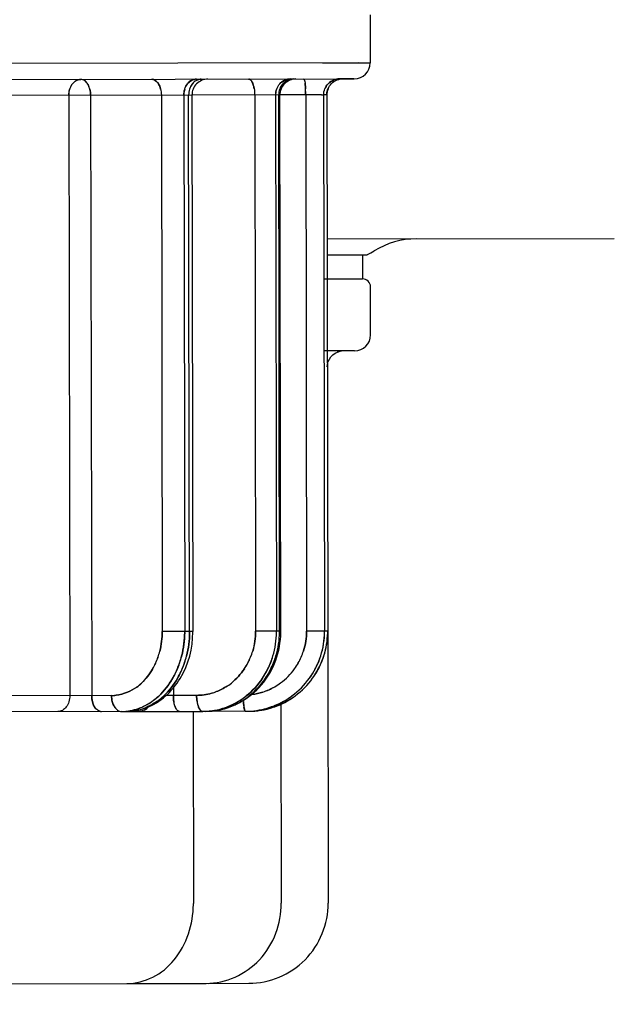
# Model space of a CAD drawing. Header units: millimetres. Extents: x 4086 to 10416, y 123 to 1549.
# Tile 140 of 256: x 7042 to 7051, y 1095 to 1110. Entities that reach past the tile are written whole.
import ezdxf

# ---------------------------------------------------------------- set-up
doc = ezdxf.new("R2010")
doc.units = ezdxf.units.MM
doc.layers.add('外形图', color=7, linetype='Continuous')
doc.layers.add('尺寸标注', color=7, linetype='Continuous')
doc.styles.add('思源黑', font='SourceHanSansCN-Normal.ttf')
doc.dimstyles.new('尺寸标注_1_4比例中六', dxfattribs={"dimtxt": 10, "dimasz": 8, "dimexe": 2, "dimexo": 1.5, "dimgap": 1, "dimtad": 1, "dimdec": 1, "dimlfac": 4, "dimdsep": 46, "dimtxsty": '思源黑', "dimcen": 0.09, "dimadec": 0, "dimazin": 0, "dimtp": 0.01, "dimtm": 0.01, "dimtfac": 1, "dimtdec": 1, "dimtofl": 0, "dimtmove": 0, "dimatfit": 3, "dimfxl": 1, "dimtolj": 1, "dimarcsym": 0})

# ---------------------------------------------------------------- blocks, each defined once
blk = doc.blocks.new('*D661')
at = {"layer": 'Defpoints', "color": 0}
for p in [(7035.111, 1194.714), (7035.111, 1112.214), (7111.452, 1112.214)]:
    blk.add_point(p, dxfattribs=at)
at = {"layer": '尺寸标注', "color": 0, "lineweight": -2}
for p, q in [((7036.611, 1194.714), (7113.452, 1194.714)), ((7111.452, 1186.714), (7111.452, 1120.214)), ((7036.611, 1112.214), (7113.452, 1112.214)), ((7111.452, 1112.214), (7111.452, 1080.82))]:
    blk.add_line(p, q, dxfattribs=at)
at = {"layer": '尺寸标注', "color": 0}
for points in [[(7112.785, 1186.714), (7110.118, 1186.714), (7111.452, 1194.714)], [(7110.118, 1120.214), (7112.785, 1120.214), (7111.452, 1112.214)]]:
    blk.add_solid(points, dxfattribs=at)
at = {"layer": '尺寸标注', "color": 0, "insert": (7105.267, 1092.517), "char_height": 10, "attachment_point": 5, "rotation": 90, "style": '思源黑'}
blk.add_mtext('\\A1;330', dxfattribs=at)

msp = doc.modelspace()

# ---------------------------------------------------------------- linework, layer by layer
at = {"layer": '外形图', "color": 7, "linetype": 'Continuous'}
for p, q in [((7047.108, 1110.308), (7047.11, 1109.558)), ((7046.922, 1109.558), (7040.875, 1109.547)), ((7046.367, 1109.557), (7047.11, 1109.558)), ((7041.11, 1109.298), (7046.841, 1109.307)), ((7042.7, 1109.227), (7042.701, 1109.227)), ((7044.322, 1109.284), (7044.322, 1109.284)), ((7044.398, 1109.284), (7044.402, 1109.286)), ((7046.532, 1109.286), (7046.537, 1109.288)), ((7046.586, 1109.288), (7046.585, 1109.288)), ((7046.857, 1109.308), (7046.638, 1109.307)), ((7046.684, 1109.307), (7046.86, 1109.308)), ((7044.322, 1109.053), (7040.873, 1109.047)), ((7042.404, 1109.05), (7042.421, 1099.675)), ((7042.734, 1109.146), (7042.733, 1109.146)), ((7042.745, 1109.05), (7042.762, 1099.675)), ((7043.837, 1109.153), (7043.838, 1109.148)), ((7043.85, 1109.052), (7043.864, 1100.677)), ((7044.2, 1109.053), (7044.215, 1100.678)), ((7044.291, 1100.678), (7044.276, 1109.053)), ((7044.328, 1109.053), (7044.319, 1109.053)), ((7045.692, 1109.056), (7044.328, 1109.053)), ((7044.328, 1109.053), (7044.342, 1100.678)), ((7045.299, 1109.156), (7045.3, 1109.151)), ((7045.307, 1109.055), (7045.322, 1100.68)), ((7045.634, 1109.055), (7045.648, 1100.68)), ((7045.701, 1109.056), (7045.682, 1109.055)), ((7045.696, 1100.681), (7045.682, 1109.055)), ((7046.353, 1109.057), (7045.701, 1109.056)), ((7045.715, 1100.681), (7045.701, 1109.056)), ((7046.104, 1109.056), (7046.118, 1100.681)), ((7046.353, 1109.057), (7046.384, 1109.057)), ((7046.384, 1109.057), (7046.399, 1100.682)), ((7046.433, 1109.057), (7046.384, 1109.057)), ((7046.403, 1109.152), (7046.403, 1109.153)), ((7046.433, 1109.057), (7046.448, 1100.682)), ((7046.452, 1109.153), (7046.452, 1109.153)), ((7046.437, 1106.807), (7050.922, 1106.815)), ((7046.438, 1106.557), (7047.061, 1106.558)), ((7046.99, 1106.558), (7046.991, 1106.183)), ((7046.389, 1106.182), (7046.991, 1106.183)), ((7047.117, 1105.308), (7047.116, 1106.058)), ((7046.868, 1105.058), (7046.391, 1105.057)), ((7044.337, 1100.678), (7043.864, 1100.677)), ((7044.343, 1100.678), (7044.331, 1100.678)), ((7045.707, 1100.681), (7045.322, 1100.68)), ((7045.715, 1100.681), (7045.696, 1100.681)), ((7046.367, 1100.682), (7046.118, 1100.681)), ((7046.399, 1100.682), (7046.367, 1100.682)), ((7046.448, 1100.682), (7046.399, 1100.682)), ((7046.448, 1100.682), (7046.456, 1096.432)), ((7044.037, 1099.812), (7044.037, 1099.678)), ((7043.073, 1099.676), (7040.889, 1099.672)), ((7044.4, 1099.678), (7043.923, 1099.677)), ((7044.045, 1099.582), (7044.045, 1099.582)), ((7044.407, 1099.583), (7044.407, 1099.582)), ((7045.131, 1099.584), (7045.131, 1099.584)), ((7045.717, 1099.555), (7045.723, 1096.431)), ((7043.225, 1099.426), (7040.651, 1099.422)), ((7042.806, 1099.499), (7042.805, 1099.501)), ((7043.225, 1099.426), (7043.301, 1099.426)), ((7043.301, 1099.426), (7043.305, 1099.426)), ((7043.305, 1099.426), (7044.496, 1099.428)), ((7043.608, 1099.488), (7043.608, 1099.488)), ((7044.345, 1099.428), (7044.35, 1096.428)), ((7044.544, 1099.428), (7044.496, 1099.428)), ((7045.162, 1099.43), (7044.544, 1099.428)), ((7045.149, 1099.449), (7045.149, 1099.451)), ((7045.162, 1099.43), (7045.211, 1099.43)), ((7026.719, 1095.147), (7043.309, 1095.176)), ((7043.313, 1095.176), (7044.551, 1095.179)), ((7044.592, 1095.179), (7045.218, 1095.18))]:
    msp.add_line(p, q, dxfattribs=at)
for centre, radius, start, end in [((7046.86, 1109.558), 0.25, 270.0997, 0.0997), ((7043.613, 1109.112), 0.225, 30.906, 34.0146), ((7043.606, 1109.107), 0.233, 28.8148, 33.5534), ((7044.441, 1109.085), 0.233, 140.9773, 144.5821), ((7044.442, 1109.084), 0.235, 141.6833, 144.5765), ((7044.438, 1109.087), 0.229, 138.7914, 144.011), ((7044.436, 1109.089), 0.226, 138.774, 141.6798), ((7044.518, 1109.084), 0.235, 141.682, 144.5215), ((7044.578, 1109.054), 0.25, 90.0997, 180.0997), ((7044.512, 1109.089), 0.227, 138.7209, 142.3914), ((7044.512, 1109.09), 0.226, 138.7168, 141.6794), ((7045.027, 1109.135), 0.269, 20.6367, 23.0006), ((7045.013, 1109.129), 0.285, 19.0791, 22.6314), ((7045.879, 1109.069), 0.242, 137.3712, 140.3554), ((7045.951, 1109.056), 0.25, 90.0997, 180.0997), ((7045.877, 1109.071), 0.239, 134.4149, 137.3678), ((7045.927, 1109.069), 0.242, 137.3693, 140.2983), ((7045.925, 1109.071), 0.239, 134.3571, 137.3661), ((7045.914, 1109.087), 0.219, 102.6773, 114.2079), ((7045.913, 1109.091), 0.215, 90.1697, 102.7068), ((7045.449, 1109.148), 0.65, 7.378, 8.2954), ((7045.401, 1109.141), 0.699, 6.7834, 8.1466), ((7046.633, 1109.06), 0.248, 134.6204, 138.3543), ((7046.633, 1109.06), 0.247, 132.393, 137.7413), ((7046.682, 1109.06), 0.247, 132.1718, 135.3437), ((7046.682, 1109.058), 0.249, 94.0735, 112.7277), ((7046.686, 1109.033), 0.274, 94.5243, 101.1246), ((7042.677, 1109.068), 0.27, 152.8394, 163.4767), ((7044.51, 1109.053), 0.31, 177.9097, 180.0971), ((7045.9, 1109.056), 0.266, 177.5142, 180.0964), ((7044.347, 1109.055), 1.757, 0.0286, 3.3197), ((7044.329, 1109.055), 1.775, 0.0421, 3.1306), ((7044.329, 1109.055), 1.774, 0.041, 3.1364), ((7046.682, 1109.057), 0.249, 175.1859, 180.0973), ((7046.725, 1109.052), 0.292, 175.5147, 179.023), ((7046.682, 1109.057), 0.249, 175.9872, 180.0959), ((7047.834, 1105.559), 1.25, 90.1, 121.8883), ((7046.514, 1107.682), 1.25, 295.9419, 301.8883), ((7046.991, 1106.058), 0.125, 0.1, 90.1), ((7046.867, 1105.308), 0.25, 270.1, 0.1), ((7046.689, 1104.811), 0.246, 90.1514, 101.3877), ((7042.662, 1100.675), 1.553, 359.5058, 0.0995), ((7042.738, 1100.675), 1.553, 359.5063, 0.0995), ((7042.852, 1100.676), 1.49, 359.6104, 0.0996), ((7044.24, 1100.678), 1.082, 343.3802, 0.0761), ((7044.296, 1100.679), 1.352, 343.4359, 359.5459), ((7044.344, 1100.679), 1.352, 343.4515, 359.3948), ((7044.316, 1100.678), 1.333, 359.56, 0.0996), ((7044.316, 1100.678), 1.332, 359.5626, 0.1031), ((7044.363, 1100.678), 1.334, 359.2647, 0.0994), ((7044.363, 1100.678), 1.333, 359.2666, 0.1029), ((7044.363, 1100.678), 1.333, 359.4091, 0.0999), ((7044.401, 1100.678), 1.315, 359.1139, 0.0993), ((7045.103, 1100.681), 1.015, 342.2118, 0.0394), ((7045.13, 1100.681), 1.269, 342.289, 0.0429), ((7045.13, 1100.681), 1.269, 342.2869, 359.3101), ((7045.179, 1100.681), 1.269, 342.2234, 0.04), ((7045.179, 1100.681), 1.269, 342.1955, 358.7897), ((7045.157, 1100.68), 1.242, 359.3575, 0.0995), ((7045.024, 1100.697), 1.424, 358.2926, 359.4053), ((7045.204, 1100.68), 1.244, 358.684, 0.1027), ((7045.204, 1100.68), 1.244, 358.8301, 0.1023), ((7042.716, 1100.651), 1.146, 335.7936, 345.6333), ((7042.737, 1100.643), 1.123, 335.7199, 345.7598), ((7042.774, 1100.647), 1.438, 336.692, 345.6963), ((7042.77, 1100.648), 1.441, 337.3606, 345.6792), ((7042.77, 1100.648), 1.441, 337.3616, 345.6814), ((7042.771, 1100.647), 1.441, 337.3286, 345.6662), ((7042.85, 1100.647), 1.438, 336.6526, 345.7166), ((7042.847, 1100.648), 1.441, 337.3083, 345.6799), ((7042.847, 1100.648), 1.441, 337.3093, 345.6821), ((7042.847, 1100.647), 1.441, 337.2722, 345.6814), ((7044.277, 1100.669), 1.044, 332.3108, 343.3229), ((7044.296, 1100.66), 1.023, 332.2275, 343.4653), ((7044.341, 1100.667), 1.306, 333.3074, 343.4046), ((7044.34, 1100.667), 1.307, 334.0515, 343.3922), ((7044.34, 1100.667), 1.307, 334.0125, 343.3948), ((7044.388, 1100.667), 1.306, 333.2634, 343.4271), ((7044.388, 1100.667), 1.307, 333.9933, 343.3925), ((7044.388, 1100.667), 1.307, 333.9495, 343.3939), ((7045.113, 1100.679), 1.005, 330.5829, 342.1417), ((7045.131, 1100.67), 0.985, 330.495, 342.2916), ((7045.143, 1100.678), 1.256, 331.624, 342.2573), ((7045.143, 1100.678), 1.255, 331.7325, 342.2271), ((7045.143, 1100.678), 1.256, 332.4026, 342.2244), ((7045.213, 1100.668), 1.233, 330.0334, 342.2701), ((7045.191, 1100.678), 1.256, 331.5778, 342.1566), ((7045.192, 1100.678), 1.256, 331.5828, 342.1297), ((7042.797, 1100.616), 1.058, 330.0637, 335.6945), ((7042.797, 1100.615), 1.057, 330.1149, 335.7519), ((7044.305, 1100.655), 1.012, 326.1273, 332.2277), ((7044.306, 1100.654), 1.011, 326.1821, 332.2906), ((7045.118, 1100.677), 1.001, 324.219, 330.5129), ((7045.118, 1100.676), 0.999, 324.2752, 330.5781), ((7042.879, 1100.601), 1.323, 330.1424, 335.9116), ((7042.883, 1100.599), 1.319, 330.1462, 335.4281), ((7042.841, 1100.619), 1.365, 335.4003, 335.8799), ((7042.828, 1100.625), 1.38, 335.8817, 337.3141), ((7042.831, 1100.623), 1.376, 335.8791, 336.7843), ((7042.832, 1100.623), 1.375, 335.8802, 336.6338), ((7042.822, 1100.627), 1.386, 336.7836, 337.3136), ((7042.822, 1100.627), 1.386, 336.7838, 337.2803), ((7042.949, 1100.604), 1.329, 330.1624, 336.6927), ((7042.959, 1100.599), 1.319, 330.1465, 335.4305), ((7042.907, 1100.623), 1.376, 335.4053, 337.2623), ((7042.912, 1100.621), 1.371, 335.4037, 336.5942), ((7042.899, 1100.627), 1.385, 336.6514, 337.2606), ((7042.899, 1100.627), 1.384, 336.6515, 337.2229), ((7044.375, 1100.65), 1.268, 326.2165, 333.408), ((7044.379, 1100.647), 1.263, 326.2178, 331.9382), ((7044.423, 1100.65), 1.267, 326.2263, 333.2592), ((7044.427, 1100.647), 1.263, 326.2182, 331.9405), ((7044.359, 1100.658), 1.285, 331.9269, 334.0322), ((7044.361, 1100.657), 1.283, 331.9262, 333.2819), ((7044.356, 1100.66), 1.289, 333.3901, 334.0322), ((7044.407, 1100.658), 1.285, 331.9294, 333.9736), ((7044.409, 1100.657), 1.283, 331.9288, 333.2375), ((7044.405, 1100.659), 1.288, 333.2418, 333.9736), ((7044.405, 1100.659), 1.288, 333.242, 333.9284), ((7045.112, 1100.683), 1.009, 306.5156, 324.1761), ((7045.116, 1100.679), 1.003, 306.467, 324.2248), ((7045.148, 1100.676), 1.25, 324.3173, 331.736), ((7045.149, 1100.675), 1.249, 324.3131, 330.2134), ((7045.198, 1100.675), 1.249, 324.281, 330.5406), ((7045.197, 1100.677), 1.251, 324.2085, 330.0522), ((7045.198, 1100.675), 1.248, 324.2636, 330.1197), ((7045.144, 1100.678), 1.255, 330.2103, 332.4005), ((7045.144, 1100.678), 1.254, 330.2103, 331.6196), ((7045.193, 1100.678), 1.254, 330.0911, 331.5785), ((7045.193, 1100.678), 1.255, 330.5372, 331.5732), ((7042.996, 1100.457), 0.801, 305.9684, 312.7957), ((7042.998, 1100.455), 0.799, 305.8952, 312.6314), ((7044.387, 1100.568), 0.891, 289.5227, 301.8607), ((7044.372, 1100.591), 0.919, 301.9078, 308.4134), ((7044.374, 1100.59), 0.918, 301.8399, 308.3558), ((7045.134, 1100.65), 0.969, 288.2047, 300.1368), ((7045.125, 1100.668), 0.988, 288.3565, 300.0478), ((7045.124, 1100.669), 0.99, 300.114, 306.452), ((7045.125, 1100.668), 0.989, 300.0482, 306.3955), ((7045.145, 1100.679), 1.254, 306.4087, 324.283), ((7045.145, 1100.679), 1.254, 306.4281, 324.2633), ((7045.189, 1100.684), 1.261, 306.5262, 324.1659), ((7045.194, 1100.679), 1.254, 306.4611, 324.2306), ((7045.194, 1100.679), 1.254, 306.4775, 324.2146), ((7043.061, 1100.381), 0.705, 270.9734, 276.684), ((7043.071, 1100.304), 0.628, 270.1165, 276.5292), ((7043.135, 1100.397), 0.993, 304.7287, 312.6698), ((7043.13, 1100.402), 1, 306.29, 312.6361), ((7043.212, 1100.396), 0.992, 304.5616, 312.661), ((7043.206, 1100.402), 1.001, 306.2933, 312.6427), ((7043.206, 1100.402), 1, 306.2927, 312.6212), ((7044.405, 1100.531), 0.851, 285.611, 289.4653), ((7044.396, 1100.546), 0.868, 285.8929, 289.4531), ((7044.464, 1100.567), 1.146, 300.7964, 308.328), ((7044.463, 1100.569), 1.147, 302.2154, 308.3148), ((7044.512, 1100.567), 1.145, 300.6358, 308.318), ((7044.511, 1100.569), 1.147, 302.2181, 308.3152), ((7045.126, 1100.67), 0.99, 277.3062, 278.0841), ((7045.126, 1100.669), 0.989, 278.0807, 288.3033), ((7045.157, 1100.666), 1.237, 299.0363, 306.3541), ((7045.157, 1100.665), 1.236, 300.413, 306.3567), ((7045.206, 1100.665), 1.236, 300.0862, 306.3896), ((7045.204, 1100.666), 1.238, 300.6034, 306.4625), ((7045.207, 1100.665), 1.236, 300.5353, 306.4072), ((7043.011, 1099.624), 0.24, 208.8552, 211.4154), ((7043.341, 1099.634), 0.261, 205.7529, 208.7999), ((7043.339, 1099.633), 0.259, 205.7453, 209.3136), ((7043.322, 1099.624), 0.24, 208.806, 211.4139), ((7043.321, 1099.623), 0.238, 208.7966, 212.0554), ((7043.314, 1099.619), 0.23, 209.2928, 214.0656), ((7043.184, 1100.324), 0.906, 294.7796, 303.9997), ((7043.184, 1100.324), 0.905, 294.7718, 303.9518), ((7043.184, 1100.324), 0.905, 294.7785, 303.9504), ((7043.156, 1100.368), 0.957, 303.8945, 306.2594), ((7043.161, 1100.361), 0.95, 303.889, 304.6724), ((7043.16, 1100.361), 0.95, 303.9376, 304.6721), ((7043.154, 1100.371), 0.961, 304.7482, 306.2563), ((7043.232, 1100.367), 0.957, 303.8263, 306.2626), ((7043.237, 1100.36), 0.948, 303.8203, 304.5028), ((7043.237, 1100.361), 0.949, 303.8633, 304.5025), ((7043.23, 1100.371), 0.961, 304.6967, 306.2594), ((7044.359, 1099.613), 0.314, 197.938, 200.5242), ((7044.355, 1099.612), 0.31, 197.9249, 200.9915), ((7044.344, 1099.608), 0.298, 199.1253, 201.0223), ((7044.317, 1099.598), 0.269, 200.5292, 203.0994), ((7044.707, 1099.609), 0.299, 199.0891, 201.0209), ((7044.703, 1099.607), 0.294, 199.0784, 201.5007), ((7044.688, 1099.602), 0.278, 199.4285, 203.0263), ((7044.481, 1100.538), 1.112, 289.4867, 300.8145), ((7044.482, 1100.536), 1.11, 289.5031, 300.058), ((7044.529, 1100.538), 1.112, 289.4983, 300.7659), ((7044.53, 1100.536), 1.109, 289.5249, 299.9884), ((7044.47, 1100.557), 1.134, 299.9847, 302.2073), ((7044.472, 1100.555), 1.131, 299.9823, 300.7804), ((7044.47, 1100.559), 1.135, 300.786, 302.2062), ((7044.518, 1100.557), 1.134, 299.9208, 302.2101), ((7044.52, 1100.555), 1.131, 299.9182, 300.6191), ((7044.517, 1100.559), 1.135, 300.7376, 302.2091), ((7045.876, 1099.6), 0.744, 186.7921, 187.5267), ((7045.863, 1099.599), 0.73, 186.7869, 187.7104), ((7045.812, 1099.592), 0.68, 186.9147, 188.3014), ((7045.773, 1099.587), 0.64, 187.5265, 188.3233), ((7045.158, 1100.664), 1.234, 288.2381, 299.0426), ((7045.158, 1100.663), 1.233, 288.2703, 298.2707), ((7045.159, 1100.663), 1.233, 288.2676, 298.3171), ((7045.207, 1100.664), 1.234, 288.3397, 298.996), ((7045.217, 1100.643), 1.212, 288.2276, 300.6283), ((7045.207, 1100.663), 1.234, 288.3666, 298.8822), ((7045.156, 1100.667), 1.238, 298.2682, 300.4139), ((7045.156, 1100.667), 1.238, 298.2669, 299.0362), ((7045.205, 1100.667), 1.238, 298.8805, 300.5661), ((7045.205, 1100.667), 1.238, 298.9947, 300.087), ((7042.999, 1099.616), 0.225, 210.7646, 214.1446), ((7042.997, 1099.615), 0.223, 211.4166, 214.153), ((7042.924, 1099.545), 0.121, 235.8403, 242.7356), ((7042.918, 1099.534), 0.109, 242.6909, 250.9866), ((7042.915, 1099.525), 0.0992, 250.9774, 260.9422), ((7042.914, 1099.518), 0.0923, 261.0201, 270.0778), ((7043.308, 1099.616), 0.224, 211.4165, 214.0998), ((7043.224, 1100.209), 0.783, 270.1067, 275.5188), ((7043.224, 1100.202), 0.775, 270.1002, 271.0427), ((7043.224, 1100.21), 0.784, 271.0501, 275.5215), ((7043.222, 1100.226), 0.8, 275.5207, 280.6626), ((7043.299, 1100.315), 0.889, 270.1602, 282.8049), ((7043.301, 1099.518), 0.0913, 270.1094, 275.1208), ((7043.3, 1100.202), 0.775, 270.1002, 271.0436), ((7043.217, 1100.25), 0.824, 280.6785, 289.6316), ((7043.492, 1099.626), 0.199, 270.1087, 274.6068), ((7043.212, 1100.266), 0.842, 289.6205, 292.3956), ((7043.212, 1100.266), 0.841, 289.6181, 292.3497), ((7043.212, 1100.266), 0.841, 289.6143, 292.3219), ((7043.294, 1100.337), 0.911, 282.7984, 290.8316), ((7043.29, 1100.259), 0.834, 284.4032, 292.3896), ((7043.207, 1100.278), 0.855, 292.324, 294.7062), ((7044.314, 1099.596), 0.266, 201.0215, 203.1102), ((7044.676, 1099.597), 0.266, 201.0218, 203.0693), ((7044.494, 1100.484), 1.055, 270.0982, 272.6357), ((7044.494, 1100.48), 1.051, 270.1001, 270.9094), ((7044.494, 1100.486), 1.057, 270.9102, 272.6389), ((7044.493, 1100.492), 1.064, 272.6384, 273.9945), ((7044.494, 1100.492), 1.064, 272.6342, 274.0023), ((7044.541, 1100.494), 1.066, 270.1158, 277.4588), ((7044.541, 1100.531), 1.102, 270.1173, 277.1732), ((7044.543, 1099.465), 0.0363, 270.1225, 277.9145), ((7044.542, 1100.48), 1.051, 270.1001, 270.9102), ((7044.541, 1100.496), 1.067, 270.925, 277.4552), ((7044.492, 1100.505), 1.076, 274.001, 279.981), ((7044.49, 1100.515), 1.087, 279.9791, 289.4896), ((7044.538, 1100.516), 1.087, 277.4634, 289.4667), ((7045.16, 1100.644), 1.215, 270.098, 272.3614), ((7045.16, 1100.64), 1.211, 270.1, 270.8542), ((7045.16, 1100.647), 1.217, 270.8548, 272.3643), ((7045.158, 1100.669), 1.239, 272.3964, 288.2078), ((7045.207, 1100.668), 1.239, 270.1698, 288.2714), ((7045.209, 1100.642), 1.212, 270.0968, 271.5431), ((7045.209, 1100.642), 1.212, 270.0971, 271.3938), ((7045.207, 1100.669), 1.239, 271.4432, 288.2997), ((7042.859, 1096.426), 1.491, 359.4607, 0.0998)]:
    msp.add_arc(centre, radius, start, end, dxfattribs=at)
for points, knots in [([(7042.459, 1109.227), (7042.455, 1109.221), (7042.447, 1109.209), (7042.44, 1109.197), (7042.437, 1109.191)], [0, 0, 0, 0, 3681.791918, 7453.237099, 7453.237099, 7453.237099, 7453.237099]), ([(7042.437, 1109.191), (7042.44, 1109.197), (7042.447, 1109.209), (7042.455, 1109.221), (7042.459, 1109.226)], [0, 0, 0, 0, 3768.413069, 7453.151976, 7453.151976, 7453.151976, 7453.151976]), ([(7042.498, 1109.266), (7042.501, 1109.269), (7042.509, 1109.274), (7042.516, 1109.279), (7042.52, 1109.281)], [0, 0, 0, 0, 3766.452685, 7454.119617, 7454.119617, 7454.119617, 7454.119617]), ([(7042.52, 1109.281), (7042.516, 1109.279), (7042.509, 1109.274), (7042.501, 1109.269), (7042.498, 1109.266)], [0, 0, 0, 0, 3695.066465, 7454.194913, 7454.194913, 7454.194913, 7454.194913]), ([(7042.52, 1109.281), (7042.525, 1109.283), (7042.534, 1109.288), (7042.544, 1109.292), (7042.549, 1109.293)], [0, 0, 0, 0, 3758.59966, 7454.181417, 7454.181417, 7454.181417, 7454.181417]), ([(7042.549, 1109.293), (7042.556, 1109.296), (7042.57, 1109.299), (7042.585, 1109.3), (7042.593, 1109.3)], [0, 0, 0, 0, 3705.115274, 7454.022454, 7454.022454, 7454.022454, 7454.022454]), ([(7042.651, 1109.281), (7042.654, 1109.279), (7042.661, 1109.274), (7042.667, 1109.269), (7042.67, 1109.266)], [0, 0, 0, 0, 3653.942973, 7452.51995, 7452.51995, 7452.51995, 7452.51995]), ([(7042.67, 1109.266), (7042.667, 1109.268), (7042.662, 1109.273), (7042.657, 1109.277), (7042.654, 1109.279)], [0, 0, 0, 0, 3780.434132, 7452.521084, 7452.521084, 7452.521084, 7452.521084]), ([(7042.668, 1109.268), (7042.665, 1109.27), (7042.661, 1109.274), (7042.656, 1109.277), (7042.654, 1109.279)], [0, 0, 0, 0, 3772.499329, 7452.556414, 7452.556414, 7452.556414, 7452.556414]), ([(7042.717, 1109.195), (7042.714, 1109.201), (7042.709, 1109.212), (7042.703, 1109.222), (7042.7, 1109.227)], [0, 0, 0, 0, 3790.311648, 7450.49116, 7450.49116, 7450.49116, 7450.49116]), ([(7042.701, 1109.227), (7042.704, 1109.222), (7042.709, 1109.212), (7042.714, 1109.201), (7042.717, 1109.195)], [0, 0, 0, 0, 3662.027513, 7450.450279, 7450.450279, 7450.450279, 7450.450279]), ([(7043.755, 1109.283), (7043.786, 1109.262), (7043.816, 1109.216), (7043.833, 1109.167), (7043.837, 1109.153)], [0, 0, 0, 0, 5330.016698, 7438.463559, 7438.463559, 7438.463559, 7438.463559]), ([(7045.211, 1109.305), (7045.217, 1109.305), (7045.232, 1109.301), (7045.242, 1109.291), (7045.248, 1109.286)], [0, 0, 0, 0, 3388.310312, 7425.91558, 7425.91558, 7425.91558, 7425.91558]), ([(7045.211, 1109.305), (7045.217, 1109.305), (7045.232, 1109.301), (7045.243, 1109.291), (7045.248, 1109.286)], [0, 0, 0, 0, 3387.897697, 7425.915191, 7425.915191, 7425.915191, 7425.915191]), ([(7045.216, 1109.304), (7045.221, 1109.304), (7045.233, 1109.299), (7045.243, 1109.291), (7045.248, 1109.286)], [0, 0, 0, 0, 3407.367346, 7425.881761, 7425.881761, 7425.881761, 7425.881761]), ([(7045.248, 1109.286), (7045.243, 1109.291), (7045.233, 1109.299), (7045.221, 1109.304), (7045.216, 1109.304)], [0, 0, 0, 0, 4018.213575, 7425.971116, 7425.971116, 7425.971116, 7425.971116]), ([(7045.248, 1109.286), (7045.254, 1109.279), (7045.281, 1109.24), (7045.292, 1109.193), (7045.299, 1109.156)], [0, 0, 0, 0, 1452.197046, 7424.116961, 7424.116961, 7424.116961, 7424.116961]), ([(7046.071, 1109.306), (7046.073, 1109.306), (7046.08, 1109.299), (7046.082, 1109.292), (7046.083, 1109.287)], [0, 0, 0, 0, 2521.127614, 7417.128346, 7417.128346, 7417.128346, 7417.128346]), ([(7046.071, 1109.306), (7046.073, 1109.306), (7046.08, 1109.299), (7046.082, 1109.292), (7046.083, 1109.287)], [0, 0, 0, 0, 2520.120682, 7417.127991, 7417.127991, 7417.127991, 7417.127991]), ([(7046.072, 1109.306), (7046.075, 1109.305), (7046.079, 1109.298), (7046.082, 1109.292), (7046.083, 1109.287)], [0, 0, 0, 0, 2691.622483, 7417.10455, 7417.10455, 7417.10455, 7417.10455]), ([(7046.083, 1109.287), (7046.082, 1109.292), (7046.079, 1109.298), (7046.075, 1109.305), (7046.072, 1109.306)], [0, 0, 0, 0, 4725.406786, 7417.126303, 7417.126303, 7417.126303, 7417.126303]), ([(7046.083, 1109.287), (7046.086, 1109.28), (7046.095, 1109.237), (7046.099, 1109.193), (7046.101, 1109.157)], [0, 0, 0, 0, 1298.358522, 7415.603577, 7415.603577, 7415.603577, 7415.603577]), ([(7046.441, 1104.807), (7046.441, 1104.863), (7046.48, 1104.979), (7046.586, 1105.041), (7046.64, 1105.052)], [0, 0, 0, 0, 3661.380378, 7304.044835, 7304.044835, 7304.044835, 7304.044835]), ([(7043.618, 1099.485), (7043.835, 1099.568), (7044.22, 1099.922), (7044.341, 1100.415), (7044.342, 1100.665)], [0, 0, 0, 0, 3463.261548, 7204.425169, 7204.425169, 7204.425169, 7204.425169]), ([(7044.679, 1099.437), (7044.957, 1099.472), (7045.508, 1099.78), (7045.711, 1100.368), (7045.715, 1100.658)], [0, 0, 0, 0, 3535.178605, 7188.83856, 7188.83856, 7188.83856, 7188.83856]), ([(7044.407, 1099.583), (7044.409, 1099.568), (7044.419, 1099.522), (7044.435, 1099.475), (7044.457, 1099.449)], [0, 0, 0, 0, 2162.020858, 7191.425794, 7191.425794, 7191.425794, 7191.425794]), ([(7045.131, 1099.584), (7045.132, 1099.57), (7045.136, 1099.525), (7045.14, 1099.48), (7045.149, 1099.451)], [0, 0, 0, 0, 2257.64483, 7184.052338, 7184.052338, 7184.052338, 7184.052338]), ([(7042.9, 1099.427), (7042.894, 1099.428), (7042.884, 1099.43), (7042.873, 1099.435), (7042.868, 1099.437)], [0, 0, 0, 0, 3541.367336, 7205.344966, 7205.344966, 7205.344966, 7205.344966]), ([(7042.9, 1099.427), (7042.894, 1099.428), (7042.883, 1099.43), (7042.873, 1099.435), (7042.868, 1099.437)], [0, 0, 0, 0, 3541.259554, 7205.345545, 7205.345545, 7205.345545, 7205.345545]), ([(7044.133, 1099.428), (7044.127, 1099.428), (7044.113, 1099.432), (7044.102, 1099.441), (7044.097, 1099.447)], [0, 0, 0, 0, 3281.780638, 7192.455375, 7192.455375, 7192.455375, 7192.455375]), ([(7044.133, 1099.428), (7044.127, 1099.428), (7044.113, 1099.432), (7044.102, 1099.441), (7044.097, 1099.447)], [0, 0, 0, 0, 3280.724202, 7192.456482, 7192.456482, 7192.456482, 7192.456482]), ([(7044.457, 1099.449), (7044.463, 1099.443), (7044.474, 1099.433), (7044.489, 1099.428), (7044.496, 1099.428)], [0, 0, 0, 0, 3933.720927, 7188.589175, 7188.589175, 7188.589175, 7188.589175]), ([(7044.773, 1099.429), (7044.77, 1099.429), (7044.764, 1099.436), (7044.762, 1099.443), (7044.76, 1099.448)], [0, 0, 0, 0, 2442.440544, 7185.637257, 7185.637257, 7185.637257, 7185.637257]), ([(7044.773, 1099.429), (7044.77, 1099.429), (7044.764, 1099.436), (7044.762, 1099.443), (7044.76, 1099.448)], [0, 0, 0, 0, 2443.051103, 7185.636424, 7185.636424, 7185.636424, 7185.636424]), ([(7044.773, 1099.429), (7044.77, 1099.429), (7044.764, 1099.436), (7044.762, 1099.443), (7044.76, 1099.448)], [0, 0, 0, 0, 2441.466686, 7185.637579, 7185.637579, 7185.637579, 7185.637579]), ([(7045.149, 1099.451), (7045.15, 1099.445), (7045.152, 1099.438), (7045.159, 1099.43), (7045.162, 1099.43)], [0, 0, 0, 0, 4777.568239, 7181.579467, 7181.579467, 7181.579467, 7181.579467]), ([(7045.149, 1099.451), (7045.15, 1099.445), (7045.152, 1099.438), (7045.159, 1099.43), (7045.162, 1099.43)], [0, 0, 0, 0, 4777.500786, 7181.578939, 7181.578939, 7181.578939, 7181.578939]), ([(7045.149, 1099.449), (7045.151, 1099.444), (7045.153, 1099.437), (7045.159, 1099.43), (7045.162, 1099.43)], [0, 0, 0, 0, 4741.305436, 7181.559457, 7181.559457, 7181.559457, 7181.559457]), ([(7044.551, 1095.179), (7044.855, 1095.179), (7045.494, 1095.468), (7045.723, 1096.116), (7045.723, 1096.431)], [0, 0, 0, 0, 3477.688866, 7082.693525, 7082.693525, 7082.693525, 7082.693525]), ([(7045.218, 1095.18), (7045.535, 1095.18), (7046.195, 1095.451), (7046.456, 1096.113), (7046.456, 1096.432)], [0, 0, 0, 0, 3526.844171, 7075.17911, 7075.17911, 7075.17911, 7075.17911]), ([(7043.309, 1095.176), (7043.448, 1095.177), (7043.735, 1095.249), (7044.198, 1095.634), (7044.347, 1096.107), (7044.35, 1096.412)], [0, 0, 0, 0, 2217.491737, 4513.873652, 9369.751101, 9369.751101, 9369.751101, 9369.751101])]:
    msp.add_open_spline(points, degree=3, knots=knots, dxfattribs=at)
for points in [[(7042.459, 1109.226), (7042.47, 1109.241), (7042.483, 1109.255), (7042.498, 1109.266)], [(7042.498, 1109.266), (7042.483, 1109.255), (7042.47, 1109.241), (7042.459, 1109.227)], [(7042.593, 1109.3), (7042.568, 1109.3), (7042.542, 1109.293), (7042.52, 1109.281)], [(7042.654, 1109.279), (7042.636, 1109.292), (7042.614, 1109.3), (7042.593, 1109.3)], [(7042.654, 1109.279), (7042.636, 1109.292), (7042.614, 1109.3), (7042.593, 1109.3)], [(7042.7, 1109.227), (7042.688, 1109.248), (7042.671, 1109.267), (7042.651, 1109.281)], [(7042.7, 1109.227), (7042.692, 1109.241), (7042.682, 1109.254), (7042.67, 1109.266)], [(7042.733, 1109.146), (7042.728, 1109.166), (7042.722, 1109.185), (7042.713, 1109.203)], [(7043.697, 1109.302), (7043.717, 1109.302), (7043.738, 1109.295), (7043.755, 1109.283)], [(7043.697, 1109.302), (7043.717, 1109.302), (7043.738, 1109.295), (7043.755, 1109.283)], [(7043.704, 1109.302), (7043.722, 1109.3), (7043.74, 1109.293), (7043.755, 1109.283)], [(7043.755, 1109.283), (7043.74, 1109.293), (7043.722, 1109.3), (7043.704, 1109.302)], [(7043.755, 1109.283), (7043.773, 1109.271), (7043.788, 1109.254), (7043.8, 1109.236)], [(7043.799, 1109.238), (7043.787, 1109.255), (7043.773, 1109.271), (7043.755, 1109.283)], [(7043.806, 1109.227), (7043.82, 1109.204), (7043.83, 1109.179), (7043.837, 1109.153)], [(7043.838, 1109.148), (7043.831, 1109.176), (7043.82, 1109.203), (7043.806, 1109.227)], [(7044.215, 1109.149), (7044.225, 1109.178), (7044.239, 1109.206), (7044.258, 1109.23)], [(7044.215, 1109.149), (7044.224, 1109.175), (7044.236, 1109.2), (7044.252, 1109.222)], [(7044.258, 1109.23), (7044.275, 1109.252), (7044.297, 1109.271), (7044.322, 1109.284)], [(7044.322, 1109.284), (7044.301, 1109.273), (7044.281, 1109.257), (7044.265, 1109.239)], [(7044.265, 1109.239), (7044.281, 1109.257), (7044.301, 1109.273), (7044.322, 1109.284)], [(7044.334, 1109.23), (7044.315, 1109.206), (7044.301, 1109.178), (7044.291, 1109.149)], [(7044.334, 1109.23), (7044.315, 1109.206), (7044.301, 1109.178), (7044.291, 1109.149)], [(7044.327, 1109.221), (7044.312, 1109.199), (7044.3, 1109.174), (7044.291, 1109.149)], [(7044.398, 1109.303), (7044.372, 1109.303), (7044.345, 1109.296), (7044.322, 1109.284)], [(7044.322, 1109.284), (7044.341, 1109.294), (7044.362, 1109.3), (7044.383, 1109.302)], [(7044.398, 1109.284), (7044.373, 1109.271), (7044.351, 1109.252), (7044.334, 1109.23)], [(7044.398, 1109.284), (7044.373, 1109.271), (7044.351, 1109.252), (7044.334, 1109.23)], [(7044.474, 1109.303), (7044.448, 1109.303), (7044.421, 1109.296), (7044.398, 1109.284)], [(7044.474, 1109.303), (7044.448, 1109.303), (7044.421, 1109.296), (7044.398, 1109.284)], [(7044.474, 1109.303), (7044.448, 1109.303), (7044.421, 1109.296), (7044.398, 1109.284)], [(7044.402, 1109.286), (7044.424, 1109.297), (7044.45, 1109.303), (7044.474, 1109.303)], [(7045.248, 1109.286), (7045.26, 1109.272), (7045.269, 1109.256), (7045.276, 1109.239)], [(7045.275, 1109.24), (7045.268, 1109.256), (7045.26, 1109.273), (7045.248, 1109.286)], [(7045.279, 1109.23), (7045.288, 1109.206), (7045.295, 1109.181), (7045.299, 1109.156)], [(7045.3, 1109.15), (7045.295, 1109.177), (7045.289, 1109.204), (7045.279, 1109.23)], [(7045.651, 1109.151), (7045.663, 1109.181), (7045.68, 1109.209), (7045.701, 1109.232)], [(7045.651, 1109.151), (7045.663, 1109.181), (7045.68, 1109.209), (7045.701, 1109.232)], [(7045.749, 1109.232), (7045.727, 1109.209), (7045.71, 1109.181), (7045.699, 1109.151)], [(7045.749, 1109.232), (7045.727, 1109.209), (7045.71, 1109.181), (7045.699, 1109.151)], [(7045.741, 1109.223), (7045.723, 1109.202), (7045.709, 1109.177), (7045.699, 1109.151)], [(7045.701, 1109.232), (7045.722, 1109.255), (7045.748, 1109.274), (7045.776, 1109.287)], [(7045.701, 1109.232), (7045.722, 1109.255), (7045.748, 1109.274), (7045.776, 1109.287)], [(7045.776, 1109.287), (7045.751, 1109.276), (7045.729, 1109.26), (7045.71, 1109.241)], [(7045.71, 1109.241), (7045.729, 1109.26), (7045.751, 1109.276), (7045.776, 1109.287)], [(7045.824, 1109.287), (7045.796, 1109.274), (7045.77, 1109.255), (7045.749, 1109.232)], [(7045.824, 1109.287), (7045.796, 1109.274), (7045.77, 1109.255), (7045.749, 1109.232)], [(7045.776, 1109.287), (7045.803, 1109.299), (7045.834, 1109.306), (7045.864, 1109.306)], [(7045.776, 1109.287), (7045.803, 1109.299), (7045.834, 1109.306), (7045.864, 1109.306)], [(7045.864, 1109.306), (7045.834, 1109.306), (7045.803, 1109.299), (7045.776, 1109.287)], [(7045.776, 1109.287), (7045.803, 1109.299), (7045.834, 1109.306), (7045.864, 1109.306)], [(7045.912, 1109.306), (7045.882, 1109.306), (7045.851, 1109.299), (7045.824, 1109.287)], [(7045.912, 1109.306), (7045.882, 1109.306), (7045.851, 1109.299), (7045.824, 1109.287)], [(7045.912, 1109.306), (7045.882, 1109.306), (7045.851, 1109.299), (7045.824, 1109.287)], [(7046.083, 1109.287), (7046.088, 1109.272), (7046.091, 1109.256), (7046.093, 1109.24)], [(7046.094, 1109.231), (7046.098, 1109.205), (7046.1, 1109.178), (7046.101, 1109.152)], [(7046.101, 1109.152), (7046.1, 1109.178), (7046.098, 1109.205), (7046.094, 1109.231)], [(7046.095, 1109.224), (7046.098, 1109.2), (7046.1, 1109.176), (7046.101, 1109.152)], [(7046.403, 1109.152), (7046.426, 1109.21), (7046.476, 1109.261), (7046.532, 1109.286)], [(7046.403, 1109.153), (7046.414, 1109.179), (7046.43, 1109.205), (7046.449, 1109.226)], [(7046.448, 1109.224), (7046.429, 1109.203), (7046.414, 1109.179), (7046.403, 1109.153)], [(7046.452, 1109.153), (7046.465, 1109.184), (7046.484, 1109.212), (7046.507, 1109.235)], [(7046.537, 1109.288), (7046.508, 1109.276), (7046.481, 1109.258), (7046.459, 1109.236)], [(7046.459, 1109.236), (7046.48, 1109.257), (7046.505, 1109.274), (7046.532, 1109.286)], [(7046.586, 1109.288), (7046.556, 1109.275), (7046.528, 1109.257), (7046.506, 1109.234)], [(7046.507, 1109.235), (7046.529, 1109.257), (7046.556, 1109.276), (7046.585, 1109.288)], [(7046.532, 1109.286), (7046.563, 1109.3), (7046.598, 1109.307), (7046.632, 1109.307)], [(7046.532, 1109.286), (7046.563, 1109.3), (7046.598, 1109.307), (7046.632, 1109.307)], [(7046.632, 1109.307), (7046.599, 1109.307), (7046.567, 1109.3), (7046.537, 1109.288)], [(7046.585, 1109.288), (7046.601, 1109.294), (7046.617, 1109.299), (7046.633, 1109.302)], [(7046.681, 1109.307), (7046.648, 1109.307), (7046.616, 1109.3), (7046.586, 1109.288)], [(7042.404, 1109.05), (7042.405, 1109.082), (7042.409, 1109.114), (7042.418, 1109.144)], [(7042.418, 1109.144), (7042.409, 1109.114), (7042.404, 1109.082), (7042.404, 1109.05)], [(7042.437, 1109.191), (7042.429, 1109.176), (7042.423, 1109.16), (7042.418, 1109.144)], [(7042.745, 1109.05), (7042.745, 1109.083), (7042.741, 1109.115), (7042.733, 1109.146)], [(7042.745, 1109.05), (7042.745, 1109.083), (7042.741, 1109.115), (7042.733, 1109.146)], [(7042.745, 1109.05), (7042.745, 1109.082), (7042.741, 1109.115), (7042.734, 1109.146)], [(7042.734, 1109.146), (7042.741, 1109.115), (7042.745, 1109.082), (7042.745, 1109.05)], [(7043.837, 1109.153), (7043.845, 1109.12), (7043.85, 1109.086), (7043.85, 1109.052)], [(7043.837, 1109.153), (7043.845, 1109.12), (7043.85, 1109.086), (7043.85, 1109.052)], [(7044.2, 1109.053), (7044.2, 1109.085), (7044.205, 1109.118), (7044.215, 1109.149)], [(7044.215, 1109.149), (7044.206, 1109.122), (7044.201, 1109.093), (7044.2, 1109.065)], [(7044.2, 1109.053), (7044.2, 1109.085), (7044.205, 1109.118), (7044.215, 1109.149)], [(7044.291, 1109.149), (7044.281, 1109.118), (7044.276, 1109.085), (7044.276, 1109.053)], [(7044.291, 1109.149), (7044.281, 1109.118), (7044.276, 1109.085), (7044.276, 1109.053)], [(7045.299, 1109.156), (7045.304, 1109.122), (7045.307, 1109.089), (7045.307, 1109.055)], [(7045.299, 1109.156), (7045.304, 1109.122), (7045.307, 1109.089), (7045.307, 1109.055)], [(7045.634, 1109.055), (7045.634, 1109.088), (7045.64, 1109.121), (7045.651, 1109.151)], [(7045.651, 1109.151), (7045.641, 1109.124), (7045.635, 1109.096), (7045.634, 1109.067)], [(7045.634, 1109.055), (7045.634, 1109.088), (7045.64, 1109.121), (7045.651, 1109.151)], [(7045.699, 1109.151), (7045.688, 1109.121), (7045.682, 1109.088), (7045.682, 1109.055)], [(7045.699, 1109.151), (7045.688, 1109.121), (7045.682, 1109.088), (7045.682, 1109.055)], [(7046.384, 1109.057), (7046.384, 1109.089), (7046.391, 1109.122), (7046.403, 1109.153)], [(7046.384, 1109.057), (7046.384, 1109.089), (7046.391, 1109.122), (7046.403, 1109.152)], [(7046.452, 1109.153), (7046.44, 1109.123), (7046.433, 1109.089), (7046.433, 1109.057)], [(7046.452, 1109.153), (7046.442, 1109.128), (7046.436, 1109.101), (7046.434, 1109.075)], [(7046.434, 1109.075), (7046.436, 1109.101), (7046.442, 1109.128), (7046.452, 1109.153)], [(7046.688, 1105.057), (7046.656, 1105.057), (7046.623, 1105.05), (7046.593, 1105.038)], [(7043.864, 1100.677), (7043.863, 1100.573), (7043.851, 1100.468), (7043.825, 1100.367)], [(7043.826, 1100.367), (7043.852, 1100.468), (7043.864, 1100.573), (7043.864, 1100.677)], [(7044.167, 1100.291), (7044.199, 1100.417), (7044.215, 1100.548), (7044.215, 1100.678)], [(7044.167, 1100.291), (7044.199, 1100.417), (7044.215, 1100.548), (7044.215, 1100.678)], [(7044.167, 1100.291), (7044.198, 1100.412), (7044.214, 1100.537), (7044.215, 1100.662)], [(7044.215, 1100.662), (7044.214, 1100.537), (7044.198, 1100.412), (7044.167, 1100.291)], [(7044.291, 1100.678), (7044.291, 1100.548), (7044.275, 1100.417), (7044.243, 1100.291)], [(7044.291, 1100.678), (7044.291, 1100.548), (7044.275, 1100.417), (7044.243, 1100.291)], [(7044.243, 1100.291), (7044.274, 1100.412), (7044.29, 1100.537), (7044.291, 1100.662)], [(7044.291, 1100.662), (7044.29, 1100.538), (7044.274, 1100.412), (7044.243, 1100.292)], [(7045.322, 1100.68), (7045.321, 1100.575), (7045.306, 1100.469), (7045.277, 1100.369)], [(7046.118, 1100.681), (7046.117, 1100.576), (7046.102, 1100.47), (7046.07, 1100.37)], [(7046.387, 1100.293), (7046.424, 1100.409), (7046.444, 1100.532), (7046.447, 1100.654)], [(7043.539, 1099.868), (7043.608, 1099.931), (7043.666, 1100.007), (7043.713, 1100.089)], [(7043.713, 1100.089), (7043.667, 1100.008), (7043.608, 1099.932), (7043.54, 1099.869)], [(7044.943, 1099.871), (7045.021, 1099.933), (7045.09, 1100.008), (7045.146, 1100.091)], [(7045.146, 1100.091), (7045.09, 1100.008), (7045.021, 1099.933), (7044.943, 1099.871)], [(7043.808, 1099.666), (7043.894, 1099.746), (7043.968, 1099.841), (7044.026, 1099.943)], [(7043.808, 1099.666), (7043.894, 1099.746), (7043.968, 1099.841), (7044.027, 1099.943)], [(7044.026, 1099.943), (7043.968, 1099.841), (7043.894, 1099.746), (7043.808, 1099.666)], [(7043.808, 1099.666), (7043.894, 1099.746), (7043.968, 1099.841), (7044.026, 1099.942)], [(7044.103, 1099.943), (7044.044, 1099.841), (7043.97, 1099.746), (7043.884, 1099.666)], [(7044.103, 1099.943), (7044.044, 1099.841), (7043.97, 1099.746), (7043.884, 1099.666)], [(7043.884, 1099.666), (7043.97, 1099.746), (7044.044, 1099.841), (7044.103, 1099.943)], [(7044.103, 1099.943), (7044.044, 1099.841), (7043.97, 1099.746), (7043.884, 1099.666)], [(7044.858, 1099.811), (7044.804, 1099.777), (7044.747, 1099.75), (7044.688, 1099.729)], [(7045.174, 1099.669), (7045.273, 1099.746), (7045.359, 1099.841), (7045.429, 1099.945)], [(7045.174, 1099.669), (7045.273, 1099.746), (7045.359, 1099.841), (7045.429, 1099.945)], [(7045.174, 1099.668), (7045.273, 1099.746), (7045.359, 1099.841), (7045.429, 1099.945)], [(7045.429, 1099.945), (7045.359, 1099.841), (7045.273, 1099.746), (7045.174, 1099.669)], [(7045.477, 1099.945), (7045.407, 1099.841), (7045.32, 1099.746), (7045.222, 1099.669)], [(7045.477, 1099.945), (7045.407, 1099.841), (7045.32, 1099.746), (7045.222, 1099.669)], [(7045.222, 1099.669), (7045.32, 1099.746), (7045.407, 1099.841), (7045.477, 1099.945)], [(7045.477, 1099.945), (7045.407, 1099.841), (7045.32, 1099.746), (7045.222, 1099.668)], [(7042.421, 1099.675), (7042.421, 1099.643), (7042.416, 1099.61), (7042.406, 1099.579)], [(7042.775, 1099.575), (7042.766, 1099.608), (7042.762, 1099.642), (7042.762, 1099.675)], [(7042.773, 1099.58), (7042.765, 1099.611), (7042.762, 1099.643), (7042.762, 1099.675)], [(7042.762, 1099.675), (7042.762, 1099.643), (7042.765, 1099.611), (7042.773, 1099.58)], [(7043.073, 1099.676), (7043.073, 1099.644), (7043.076, 1099.611), (7043.084, 1099.58)], [(7043.073, 1099.676), (7043.073, 1099.644), (7043.076, 1099.611), (7043.084, 1099.58)], [(7043.084, 1099.58), (7043.076, 1099.611), (7043.073, 1099.644), (7043.073, 1099.676)], [(7043.073, 1099.676), (7043.073, 1099.644), (7043.076, 1099.611), (7043.084, 1099.58)], [(7043.143, 1099.68), (7043.203, 1099.687), (7043.263, 1099.703), (7043.319, 1099.726)], [(7043.319, 1099.726), (7043.263, 1099.703), (7043.203, 1099.688), (7043.143, 1099.681)], [(7043.319, 1099.726), (7043.371, 1099.747), (7043.42, 1099.775), (7043.466, 1099.808)], [(7043.466, 1099.808), (7043.42, 1099.775), (7043.371, 1099.747), (7043.319, 1099.726)], [(7044.046, 1099.577), (7044.04, 1099.61), (7044.037, 1099.644), (7044.037, 1099.678)], [(7044.045, 1099.582), (7044.04, 1099.614), (7044.037, 1099.646), (7044.037, 1099.678)], [(7044.037, 1099.678), (7044.037, 1099.646), (7044.04, 1099.614), (7044.045, 1099.582)], [(7044.633, 1099.712), (7044.558, 1099.69), (7044.478, 1099.679), (7044.4, 1099.678)], [(7044.4, 1099.678), (7044.478, 1099.678), (7044.558, 1099.69), (7044.634, 1099.711)], [(7044.4, 1099.678), (7044.4, 1099.646), (7044.402, 1099.614), (7044.407, 1099.583)], [(7044.4, 1099.678), (7044.4, 1099.646), (7044.402, 1099.614), (7044.407, 1099.583)], [(7044.407, 1099.583), (7044.402, 1099.614), (7044.4, 1099.646), (7044.4, 1099.678)], [(7044.4, 1099.678), (7044.4, 1099.646), (7044.402, 1099.614), (7044.407, 1099.582)], [(7045.437, 1099.73), (7045.381, 1099.711), (7045.323, 1099.698), (7045.265, 1099.69)], [(7042.406, 1099.579), (7042.397, 1099.55), (7042.384, 1099.522), (7042.366, 1099.498)], [(7042.806, 1099.499), (7042.791, 1099.524), (7042.78, 1099.551), (7042.773, 1099.58)], [(7042.773, 1099.58), (7042.78, 1099.552), (7042.791, 1099.525), (7042.805, 1099.501)], [(7042.801, 1099.508), (7042.789, 1099.53), (7042.78, 1099.555), (7042.773, 1099.58)], [(7043.084, 1099.58), (7043.09, 1099.56), (7043.097, 1099.54), (7043.106, 1099.521)], [(7043.084, 1099.58), (7043.09, 1099.56), (7043.097, 1099.54), (7043.106, 1099.521)], [(7043.106, 1099.521), (7043.097, 1099.54), (7043.09, 1099.56), (7043.084, 1099.58)], [(7043.084, 1099.58), (7043.09, 1099.56), (7043.097, 1099.54), (7043.106, 1099.521)], [(7043.106, 1099.521), (7043.12, 1099.492), (7043.14, 1099.463), (7043.167, 1099.445)], [(7043.564, 1099.502), (7043.612, 1099.524), (7043.658, 1099.551), (7043.702, 1099.581)], [(7043.579, 1099.446), (7043.609, 1099.46), (7043.636, 1099.482), (7043.657, 1099.507)], [(7043.777, 1099.581), (7043.724, 1099.544), (7043.667, 1099.512), (7043.607, 1099.488)], [(7043.766, 1099.573), (7043.716, 1099.54), (7043.663, 1099.511), (7043.608, 1099.488)], [(7043.608, 1099.488), (7043.663, 1099.511), (7043.716, 1099.539), (7043.765, 1099.572)], [(7044.062, 1099.51), (7044.054, 1099.533), (7044.049, 1099.558), (7044.045, 1099.582)], [(7044.06, 1099.517), (7044.054, 1099.536), (7044.049, 1099.557), (7044.046, 1099.577)], [(7044.407, 1099.582), (7044.411, 1099.558), (7044.417, 1099.533), (7044.425, 1099.509)], [(7045.131, 1099.584), (7045.133, 1099.559), (7045.135, 1099.535), (7045.138, 1099.51)], [(7045.137, 1099.512), (7045.135, 1099.536), (7045.133, 1099.56), (7045.131, 1099.584)], [(7042.305, 1099.444), (7042.283, 1099.432), (7042.257, 1099.425), (7042.232, 1099.424)], [(7042.366, 1099.498), (7042.349, 1099.476), (7042.328, 1099.457), (7042.305, 1099.444)], [(7042.856, 1099.445), (7042.836, 1099.458), (7042.819, 1099.478), (7042.806, 1099.499)], [(7042.856, 1099.445), (7042.836, 1099.458), (7042.819, 1099.478), (7042.806, 1099.499)], [(7043.167, 1099.445), (7043.15, 1099.457), (7043.135, 1099.473), (7043.123, 1099.49)], [(7043.123, 1099.49), (7043.135, 1099.473), (7043.149, 1099.457), (7043.167, 1099.445)], [(7043.167, 1099.445), (7043.184, 1099.434), (7043.205, 1099.426), (7043.225, 1099.426)], [(7043.167, 1099.445), (7043.184, 1099.434), (7043.205, 1099.426), (7043.225, 1099.426)], [(7043.498, 1099.452), (7043.434, 1099.435), (7043.367, 1099.426), (7043.301, 1099.426)], [(7043.498, 1099.452), (7043.434, 1099.435), (7043.367, 1099.426), (7043.301, 1099.426)], [(7043.314, 1099.426), (7043.376, 1099.428), (7043.438, 1099.436), (7043.498, 1099.452)], [(7043.498, 1099.452), (7043.438, 1099.436), (7043.376, 1099.428), (7043.314, 1099.426)], [(7043.579, 1099.446), (7043.557, 1099.436), (7043.532, 1099.429), (7043.508, 1099.427)], [(7044.097, 1099.447), (7044.083, 1099.462), (7044.073, 1099.481), (7044.066, 1099.501)], [(7044.097, 1099.447), (7044.083, 1099.462), (7044.073, 1099.482), (7044.066, 1099.501)], [(7044.429, 1099.499), (7044.436, 1099.481), (7044.445, 1099.462), (7044.459, 1099.447)], [(7044.459, 1099.447), (7044.447, 1099.46), (7044.438, 1099.476), (7044.431, 1099.493)], [(7044.431, 1099.493), (7044.438, 1099.476), (7044.447, 1099.46), (7044.459, 1099.447)], [(7045.139, 1099.501), (7045.141, 1099.484), (7045.144, 1099.467), (7045.149, 1099.451)], [(7045.149, 1099.451), (7045.144, 1099.465), (7045.142, 1099.479), (7045.14, 1099.494)], [(7045.238, 1099.43), (7045.359, 1099.434), (7045.481, 1099.455), (7045.596, 1099.492)]]:
    msp.add_open_spline(points, degree=3, dxfattribs=at)

# ---------------------------------------------------------------- dimensions: what is measured, and where the dimension line sits
at = {"layer": '尺寸标注'}
dim = msp.add_linear_dim(base=(7111.452, 1112.214), p1=(7035.111, 1194.714), p2=(7035.111, 1112.214), angle=90, dimstyle='尺寸标注_1_4比例中六', dxfattribs=at)
dim.commit()
dim.dimension.update_dxf_attribs({"geometry": '*D661', "text_midpoint": (7111.452, 1092.517), "dimtype": 160})

doc.saveas('drawing.dxf')
